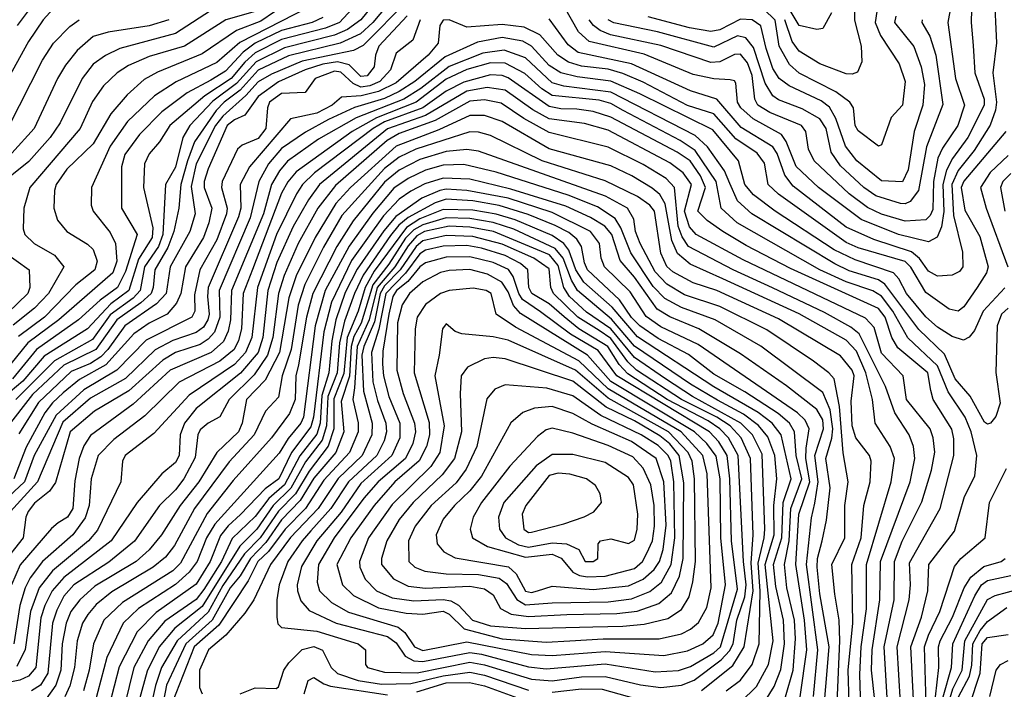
# Model space of a CAD drawing. Extents: x 501367 to 657802, y 482273 to 547541.
# Tile 61 of 256: x 543455 to 546802, y 489711 to 491985. Entities that reach past the tile are written whole.
import ezdxf

# ---------------------------------------------------------------- set-up
doc = ezdxf.new("R2010")
doc.units = 0

msp = doc.modelspace()

# ---------------------------------------------------------------- linework, layer by layer
at = {"layer": '0CON20XD'}
for points in [[(546873.5, 492446.5), (546745.3, 492355), (546726.3, 492325), (546694.5, 492155), (546689.2, 491975), (546697, 491897)], [(544644, 492086), (544541.6, 491975), (544494.2, 491955.8), (544345, 491918), (544255, 491871.9), (544219.7, 491840.3), (544174.2, 491785), (544083.7, 491726.3), (543964.8, 491625), (543929.8, 491570.2), (543895, 491529.2), (543878.7, 491495), (543875.9, 491415), (543907.9, 491277.9), (543905.3, 491245), (543858.4, 491171.6), (543825.9, 491065), (543765, 491020), (543685, 490934.6), (543538.4, 490841.6), (543465, 490757.3), (543378.1, 490685)], [(544681.2, 492068.8), (544615, 491984), (544568.7, 491951.3), (544525, 491932.4), (544355, 491889.9), (544258.3, 491841.7), (544192.2, 491767.8), (544111.5, 491708.5), (544032.9, 491625), (544009.6, 491585), (543985, 491484.2), (543950.4, 491425), (543941.3, 491255), (543926.3, 491215), (543879.2, 491145), (543864.1, 491065), (543841, 491039), (543762.5, 490982.5), (543701.8, 490898.2), (543573.3, 490826.7), (543441.2, 490695)], [(543535, 492084.1), (543445.8, 491965)], [(544413.5, 492076.5), (544275, 491979.5), (544192.3, 491947.7), (544075, 491868.6), (543923.5, 491806.5), (543878.2, 491781.8), (543819.8, 491730.2), (543764.4, 491665.6), (543705, 491563.7), (543615, 491476.7), (543578.4, 491425), (543573.4, 491405), (543570.4, 491345), (543583.8, 491303.8), (543615, 491265.3), (543685, 491222.8), (543705, 491203.9), (543718.4, 491165), (543710.2, 491135), (543646.1, 491083.9), (543538.9, 490975), (543450.9, 490909.1)], [(546767.4, 492075), (546776.1, 491906.1), (546762.8, 491805), (546775.3, 491705), (546772.5, 491677.5), (546753.8, 491626.2), (546699.6, 491540.4), (546645, 491472.3), (546623.4, 491425), (546629.8, 491319.8), (546660.2, 491195), (546661.8, 491145), (546649.9, 491130.1), (546625, 491117.4), (546575, 491114.1), (546545, 491131), (546514.1, 491174.1), (546486.5, 491196.5), (546358.6, 491238.6), (546265, 491280), (546085, 491419.8), (546056.3, 491456.3), (546029.9, 491529.9), (546015, 491553.4), (545908.2, 491618.2), (545825, 491715.5), (545735, 491743.1), (545535, 491835.3), (545353.4, 491873.4), (545319.1, 491899.1), (545255, 491988.3)], [(546629, 492075), (546610.2, 491975), (546636.9, 491785), (546666.8, 491695), (546644.5, 491625), (546591.9, 491548.1), (546575.8, 491514.2), (546561.8, 491435), (546559.5, 491340.5), (546550.3, 491319.7), (546535, 491305.2), (546465, 491300.4), (546385, 491324.6), (546337.5, 491347.5), (546275, 491393.5), (546156.1, 491505), (546136.1, 491545), (546127, 491605), (546112.4, 491625), (546005, 491669.9), (545964.5, 491695), (545954.3, 491715), (545944.7, 491795)], [(546215, 492008.1), (546185, 491954.6), (546165, 491951.8), (546105, 491965.7), (546035, 492082.9)], [(544721.1, 492055), (544654.9, 491975), (544613.4, 491936.6), (544544.8, 491905.2), (544368.2, 491861.8), (544265, 491813.3), (544204, 491746), (544149.6, 491705), (544123, 491677), (544049.6, 491570.4), (544024.8, 491505.2), (544002.2, 491425), (543995.7, 491345), (543978.3, 491265), (543958.9, 491211.1), (543913.7, 491135), (543908.8, 491075), (543901.3, 491055), (543867, 491023), (543784.9, 490965.1), (543713.5, 490865), (543605, 490811.5), (543498.3, 490711.7), (543408, 490595)], [(544775, 492052.1), (544622.5, 491897.5), (544590.1, 491879.9), (544415.4, 491844.6), (544310.3, 491799.7), (544265, 491774), (544223.1, 491726.9), (544145, 491657.4), (544120, 491625), (544054.8, 491495.2), (544038.1, 491418.1), (544051, 491325), (544033.6, 491265), (543966.3, 491145), (543952.8, 491055), (543920.2, 491019.8), (543812.1, 490945), (543754.9, 490865.1), (543730.1, 490839.9), (543695, 490816.8), (543629.8, 490790.2), (543518.9, 490685), (543451.8, 490578.2)], [(546375, 492050), (546362.8, 491975), (546381.7, 491931.7), (546444.7, 491835), (546464.8, 491775), (546455.8, 491695), (546417.3, 491652.7), (546385, 491560), (546375, 491555.8), (546305, 491607.1), (546295.3, 491625), (546289.1, 491685), (546276.8, 491705), (546229.7, 491739.7), (546105, 491803.8), (546072.5, 491832.5), (546037.4, 491895), (546023.3, 491983.3), (545985, 492020.8)], [(546293.4, 492045), (546293.2, 491983.2), (546316, 491895), (546317.7, 491842.3), (546303.3, 491806.7), (546285, 491799.6), (546265, 491800.7), (546175, 491835.2), (546105, 491878.4), (546081, 491911), (546055.8, 491985)], [(543568.7, 492021.3), (543535.1, 491984.9), (543485, 491910.9), (543329.2, 491630.8)], [(544122.7, 492027.3), (543985, 491937.6), (543795, 491887.6), (543746.2, 491863.8), (543705, 491833.8), (543666.7, 491785), (543592.9, 491635), (543558.1, 491585), (543486.2, 491503.8), (543374.7, 491415)], [(544435, 492026.6), (544202.8, 491907.2), (544125, 491840), (543986.3, 491773.7), (543913.2, 491726.8), (543821.4, 491638.6), (543762.5, 491555), (543698.7, 491415), (543697.3, 491355), (543704, 491335), (543762.2, 491262.2), (543780.6, 491225), (543784.6, 491164.6), (543770.9, 491125), (543587.8, 490965), (543482.9, 490887.1), (543405, 490791.7)], [(544255, 492012.6), (544155.7, 491984.3), (544014.7, 491895.3), (543895, 491860.2), (543825, 491829.3), (543785.7, 491804.3), (543740.1, 491759.9), (543702.5, 491707.5), (543659.8, 491615), (543489.7, 491415), (543469.3, 491345), (543466.7, 491275), (543472.7, 491255), (543503.8, 491225), (543572.9, 491185), (543604.7, 491145), (543553, 491055), (543505, 491005.2), (543432.3, 490947.7)], [(544772.2, 491997.8), (544675.7, 491895), (544664.6, 491865), (544660.3, 491825), (544635.8, 491794.2), (544615, 491792.1), (544575, 491831.2), (544535, 491842.1), (544485, 491834.3), (544425.2, 491815), (544335, 491774.3), (544265, 491723.8), (544219.8, 491660.2), (544185, 491644.3), (544160.4, 491625), (544095, 491478.7), (544082.2, 491435), (544081.9, 491415), (544107.6, 491345), (544098.2, 491295), (544079.7, 491245), (544018.1, 491145), (544002.6, 491055), (543988.2, 491021.8), (543955.7, 490985), (543895, 490953.9), (543842.3, 490917.7), (543747.3, 490812.7), (543657.7, 490762.3), (543602.7, 490717.3), (543566.5, 490683.5), (543540.7, 490649.3), (543476.8, 490533.2), (543434.6, 490425)], [(546697, 491897), (546702.6, 491805), (546733.3, 491715), (546733.6, 491695), (546677.9, 491585), (546626.3, 491513.7), (546605.8, 491474.2), (546593.7, 491425), (546596.5, 491333.5), (546589.1, 491280.9), (546573.6, 491246.4), (546545, 491230.7), (546442.5, 491255), (546315.8, 491305.8), (546170.8, 491415), (546095, 491486), (546061.1, 491571.1), (546044.5, 491594.5), (545948.4, 491648.4), (545907, 491685), (545895.5, 491705), (545889.7, 491769.7), (545885, 491777.3), (545870.5, 491780.5), (545815, 491783.7), (545745, 491799.1), (545577.7, 491867.7), (545391.2, 491911.2), (545355, 491943.9), (545307.1, 492027.1)], [(544816.8, 491985), (544790.9, 491915), (544735, 491870.8), (544715.2, 491815), (544679, 491775), (544645, 491760.4), (544615, 491755.8), (544588, 491768), (544546.7, 491806.7), (544525, 491810), (544459, 491785), (544425, 491737.5), (544345, 491734.7), (544304.6, 491705), (544297.1, 491685), (544292, 491615), (544265, 491581.6), (544211.7, 491558.3), (544195.2, 491544.8), (544143.2, 491435), (544140.5, 491415), (544160.4, 491345), (544157.6, 491325), (544125, 491237.7), (544067.2, 491135), (544049.5, 491050.5), (544049.8, 490995), (544040.5, 490975), (543885, 490896.5), (543785.1, 490794.9), (543672.8, 490727.2), (543578.4, 490641.6), (543503.9, 490505), (543471.1, 490415), (543400.8, 490349.2)], [(543414.2, 491615), (543532.2, 491847.8), (543569.8, 491905), (543625, 491961.4), (543656.8, 491985)], [(546807.8, 491605), (546665, 491436.6), (546656.2, 491415), (546668.1, 491338.1), (546718.7, 491248.7), (546747.9, 491145), (546742.1, 491125), (546710.2, 491075), (546665, 491009.6), (546645, 490995.4), (546615, 491001.5), (546535, 491058.5), (546485, 491144), (546465, 491163.2), (546305, 491210), (546265, 491227.8), (546035, 491391.8), (546000, 491425), (545987.1, 491497.1), (545962, 491532), (545889.8, 491579.8), (545815, 491665.7), (545725, 491693.8), (545575, 491773), (545505, 491802.2), (545455, 491816.4), (545365, 491826.9), (545320.7, 491840.7), (545284.1, 491865), (545223.3, 491933.3), (545169.7, 491959.7), (545095, 491968.7), (544975, 491959.5), (544915, 491984.8), (544895, 491982.9), (544882.8, 491965), (544878, 491905), (544843.5, 491865), (544735, 491770.8), (544675, 491741.1), (544616.1, 491726.1), (544548.5, 491721.5), (544517.5, 491695), (544465, 491667.8), (544375, 491648.2), (544235.5, 491485), (544204.8, 491425), (544206.6, 491345), (544199, 491315), (544096.1, 491075), (544093.1, 491045), (544099.3, 490985), (544094.6, 490965), (544079.2, 490940.8), (544055, 490922.5), (543975, 490895.1), (543915, 490864.1), (543814.2, 490765.8), (543695, 490699.1), (543601.8, 490618.2), (543514.9, 490415), (543423.2, 490315)], [(543962.1, 491985), (543895, 491964.4), (543755, 491942.7), (543705, 491927.8), (543650.1, 491879.9), (543610.5, 491830.5), (543583, 491785), (543503.5, 491615), (543428.3, 491531.7)], [(544485, 491992.6), (544449.2, 491975), (544345, 491948.6), (544255.2, 491904.8), (544214.9, 491875.1), (544155, 491810.6), (544105, 491779.7), (544024, 491736), (543937.7, 491672.3), (543862, 491595), (543812.7, 491527.3), (543801.3, 491485), (543801, 491345), (543854.4, 491255), (543815, 491129.8), (543786.9, 491075), (543728, 491032), (543655, 490965.7), (543511.4, 490865), (543430.8, 490765)], [(545944.7, 491795), (545928.8, 491838.8), (545905, 491868.4), (545885, 491867.1), (545835, 491841.4), (545805, 491839.9), (545635, 491897.4), (545463.8, 491933.8), (545428.3, 491948.3), (545405.5, 491965), (545391, 491985)], [(546522.9, 491985), (546522.4, 491975), (546548.7, 491928.7), (546569.7, 491865), (546593.4, 491696.6), (546537.3, 491552.7), (546510.6, 491405), (546482.2, 491367.8), (546465, 491359.8), (546449.4, 491360.6), (546365, 491386.2), (546324.4, 491415), (546245, 491488), (546213.6, 491535), (546196.8, 491615), (546175, 491647.7), (546115, 491682.4), (546035, 491712.5), (546015, 491726.5), (545989.2, 491769.2), (545950.1, 491890.1), (545923.5, 491923.5), (545895, 491930), (545815, 491891.9), (545623.2, 491943.2), (545475, 491973.9), (545455.2, 491985)], [(546433.3, 491996.7), (546429.3, 491975), (546495, 491893.9), (546520, 491825), (546530.9, 491765), (546525.8, 491695), (546496.4, 491605), (546475.1, 491475), (546455.8, 491434.2), (546385, 491437.3), (546301.3, 491505), (546262.2, 491555), (546229.8, 491649.8), (546208.3, 491688.3), (546179.9, 491709.9), (546070.5, 491760.5), (546037.4, 491785), (546015, 491818.8), (545993.1, 491886.9), (545974.3, 491964.3), (545945, 491984.8), (545905, 491986.8), (545835, 491950), (545805, 491944.9), (545732.5, 491957.5), (545591.5, 491995)], [(546804.5, 491074.5), (546730.9, 490995), (546700.6, 490929.4), (546683, 490907), (546664.1, 490895.9), (546625, 490909.4), (546575, 490941), (546535, 490976), (546469.4, 491055), (546444.3, 491104.3), (546425.8, 491125), (546295, 491168.9), (546223.7, 491203.7), (546023.4, 491335), (545950, 491390), (545919.8, 491425), (545899, 491505), (545811.4, 491611.4), (545563.5, 491733.5), (545465, 491776.2), (545350.3, 491790.3), (545294.1, 491804.1), (545255, 491829.9), (545194.8, 491894.8), (545165, 491911.5), (545095, 491924.5), (545010.9, 491909.1), (544901, 491859), (544798.6, 491775), (544745, 491741.1), (544695, 491717.6), (544593.5, 491686.5), (544505, 491645.5), (544426.9, 491603.1), (544345, 491547.8), (544300.1, 491495), (544268.3, 491435), (544238.6, 491311.4), (544133.5, 491065), (544135.1, 490975), (544116.6, 490923.4), (544095, 490899.5), (544067.8, 490882.2), (543985, 490854), (543941.3, 490828.7), (543825.7, 490724.3), (543708.9, 490655), (543625.9, 490585), (543576.7, 490413.3), (543556, 490384), (543505, 490342.8), (543484.1, 490315), (543475.9, 490295), (543466.5, 490225), (543395.1, 490135)], [(546815, 491005.5), (546792.8, 490985), (546778.5, 490945), (546773.7, 490786.3), (546787.7, 490682.3), (546773.2, 490636.8), (546755.6, 490614.4), (546745, 490610.9), (546735, 490617.8), (546686, 490706), (546634.9, 490764.9), (546599.2, 490849.2), (546512.1, 490932.1), (546396.3, 491086.3), (546375, 491100.9), (546275, 491132.3), (546225.7, 491155.7), (545944.3, 491325), (545895, 491369.5), (545869, 491429), (545851.5, 491471.5), (545793.6, 491553.6), (545751.4, 491591.4), (545465, 491739.1), (545305, 491758.8), (545265, 491770.2), (545175, 491855.4), (545101.4, 491881.4), (545028.9, 491871.1), (544915, 491826.4), (544818.3, 491751.7), (544760.5, 491715), (544598.3, 491651.7), (544470.9, 491579.1), (544365, 491503.9), (544338, 491472), (544310.4, 491425), (544283.1, 491325), (544174.9, 491065), (544172, 490965), (544163.5, 490926.5), (544147.7, 490892.3), (544105.5, 490854.5), (543966.7, 490795), (543841, 490679), (543695, 490572.4), (543672.3, 490537.7), (543656.7, 490495), (543641.8, 490418.2), (543635, 490324.6), (543617.5, 490295), (543585.8, 490275.8), (543562.8, 490257.2), (543456.9, 490133.1), (543426.9, 490065)], [(546498.6, 489585), (546484.4, 489855), (546520.4, 489955), (546542.7, 490045), (546545.6, 490135), (546632.5, 490247.5), (546667.4, 490365), (546702, 490435), (546709.2, 490505), (546689.4, 490585), (546669.6, 490635), (546611.2, 490721.2), (546575, 490809.2), (546474.8, 490904.8), (546423.2, 490995), (546385, 491045.4), (546355, 491064), (546265, 491094), (546175.5, 491135.5), (545893.9, 491295), (545840, 491345), (545822.8, 491435), (545751, 491541), (545700.8, 491575), (545507, 491677), (545465, 491700.2), (545425, 491711.3), (545265, 491727.2), (545230.2, 491750.2), (545172.6, 491802.6), (545105, 491837.1), (545055, 491838.1), (544975, 491815.3), (544905, 491783.1), (544803, 491705), (544668, 491652), (544584.8, 491605.2), (544395, 491467.7), (544366.1, 491433.9), (544345, 491395.8), (544246.7, 491136.7), (544214.7, 491055.3), (544208.4, 490935), (544198.5, 490895), (544183.6, 490865), (544135.2, 490824.8), (543996.5, 490753.5), (543880.1, 490639.9), (543775, 490559.4), (543721.5, 490505), (543697.2, 490425), (543690.7, 490335), (543677.4, 490292.6), (543635, 490235.2), (543532.1, 490145), (543490.3, 490089.7), (543472.8, 490055), (543455.7, 489995), (543434.6, 489865)], [(546455, 489569.2), (546438.4, 489855), (546478.9, 490015), (546483.9, 490065), (546479.5, 490140.5), (546583.8, 490325), (546630.9, 490505), (546631.3, 490561.3), (546624.1, 490594.1), (546560.2, 490695), (546552.4, 490725), (546542.5, 490785), (546440.5, 490870.5), (546420.4, 490905), (546397.2, 490975), (546375, 491003.6), (546075, 491140.2), (545925, 491217.4), (545845.7, 491265.7), (545792.5, 491302.5), (545760.9, 491335), (545786, 491415), (545769.6, 491455), (545734.5, 491505), (545690.4, 491535), (545465, 491654.2), (545405, 491672.6), (545349, 491681), (545295, 491681.8), (545255, 491689.6), (545115, 491787.4), (545095, 491795.3), (545055, 491797.4), (544965, 491773.3), (544905, 491742.5), (544825, 491685), (544695, 491637.5), (544656.8, 491615), (544457.3, 491465), (544416.6, 491425), (544396, 491394), (544327.5, 491255), (544262.9, 491075), (544243.8, 490905), (544222, 490855), (544185, 490813.5), (544030.8, 490709.2), (543910.4, 490579.6), (543813.2, 490505), (543804.7, 490485), (543798.6, 490415), (543719.2, 490250.8), (543688.8, 490215), (543566.8, 490113.2), (543520.6, 490055), (543491.3, 489975), (543473.7, 489846.3), (543445, 489788.4)], [(546410, 489585), (546393.8, 489855), (546428.2, 490015), (546429, 490145), (546455, 490213.5), (546522.5, 490347.5), (546555.2, 490455.2), (546566.1, 490516.1), (546560.7, 490565), (546550.2, 490595), (546470, 490695), (546458.9, 490775), (546385, 490852.6), (546359.9, 490939.9), (546330.9, 490970.9), (545915, 491169.5), (545755, 491255.2), (545731.9, 491281.9), (545714.8, 491335), (545739, 491425), (545710.7, 491465), (545665, 491498.5), (545455, 491609.6), (545375, 491632.2), (545255, 491648.2), (545199.2, 491679.2), (545105, 491745.1), (545044.5, 491754.5), (544975, 491741.9), (544835, 491659.7), (544705, 491613.7), (544474.3, 491425), (544436.8, 491373.2), (544385, 491282.2), (544329.3, 491160.7), (544298.3, 491065), (544281.3, 490905), (544265.3, 490855), (544205.8, 490784.2), (544055, 490663.8), (544015, 490614.7), (544000.7, 490575), (543996.9, 490505), (543985, 490481.2), (543938, 490442), (543854.6, 490345.4), (543766.3, 490215), (543605, 490090.5), (543565.6, 490045), (543540.3, 489995), (543527.1, 489952.9), (543509.3, 489785), (543485, 489755.7), (543455, 489741.6), (543415, 489733.5)], [(546362.3, 489672.3), (546351.1, 489775), (546352.8, 489845), (546379.6, 490015), (546381.9, 490145), (546482.3, 490415), (546498.5, 490495), (546493.4, 490535), (546479.4, 490575), (546429.9, 490649.9), (546398.7, 490738.7), (546308.4, 490918.4), (546280.6, 490940.6), (546190.7, 490990.7), (546014.4, 491074.4), (545880.8, 491135), (545729.1, 491215), (545706.9, 491246.9), (545693.9, 491283.9), (545680.5, 491415), (545652.4, 491445), (545575, 491493.1), (545455, 491552.5), (545255, 491601.7), (545169, 491649), (545091.4, 491701.4), (545035, 491712.7), (544985, 491708.4), (544867.5, 491642.5), (544745, 491598.8), (544703.6, 491575), (544528.4, 491421.6), (544468.8, 491345), (544401.6, 491225), (544353.5, 491116.5), (544334.1, 491055), (544315.6, 490905), (544297.3, 490845), (544251.4, 490778.6), (544166.5, 490695), (544135, 490636.2), (544095, 490614.7), (544068, 490592), (544060.2, 490575), (544051.8, 490498.2), (544013.1, 490425), (543985, 490387.9), (543929.6, 490335), (543845, 490214), (543757.8, 490142.2), (543639.1, 490065), (543605, 490027.1), (543580.5, 489979.5), (543566.4, 489935), (543550.3, 489765), (543525.9, 489725), (543494.5, 489705.5)], [(546316.9, 489575), (546311.2, 489761.2), (546316, 489855), (546333.5, 489983.5), (546333.5, 490135), (546417.8, 490415), (546428.9, 490495), (546414.4, 490535), (546363.3, 490615), (546354.4, 490695), (546331.6, 490785), (546299.6, 490859.6), (546265, 490896.9), (546105, 490986.1), (545844.8, 491104.8), (545734, 491154), (545691, 491191), (545671.4, 491235), (545649, 491359), (545630.8, 491390.8), (545605, 491413.2), (545536.4, 491455), (545465, 491489), (545255, 491546), (545095, 491639.7), (545035, 491659.6), (544985, 491659.2), (544879.5, 491610.5), (544735.2, 491555), (544579, 491415), (544529.4, 491360.6), (544459.1, 491245), (544395.1, 491114.9), (544369.6, 491040.4), (544338, 490855), (544289.2, 490760.8), (544225.7, 490695), (544211.4, 490615), (544198.7, 490585), (544124.7, 490515.3), (544063.8, 490415), (544000, 490335), (543936.6, 490235), (543895, 490184), (543850.5, 490145), (543709.7, 490060.3), (543659, 490015), (543628.3, 489975), (543612.3, 489935), (543598.9, 489865), (543594.3, 489775), (543577.9, 489725), (543545, 489678.5)], [(546274.5, 489665), (546271.7, 489775), (546287.9, 489935), (546283.7, 490135), (546315.6, 490225), (546325.2, 490334.8), (546346.4, 490415), (546349.2, 490485), (546343.7, 490505), (546297.8, 490565), (546285.6, 490605), (546281.2, 490688.8), (546291.4, 490775), (546285.1, 490795), (546245, 490843), (546035, 490968.5), (545825.2, 491064.8), (545745, 491091.6), (545675, 491128.8), (545655, 491146.7), (545635, 491192.1), (545613.5, 491335), (545596.9, 491355), (545554.7, 491384.7), (545445, 491438.1), (545231.2, 491505), (545055, 491591.2), (545015, 491603.2), (544985, 491604.6), (544801.1, 491545), (544745, 491517.7), (544695, 491479.1), (544550.5, 491319.5), (544487.2, 491212.8), (544424.1, 491085), (544401.9, 491015), (544377.3, 490865), (544347.3, 490775), (544335, 490702.7), (544290.3, 490655), (544252, 490575), (544166.7, 490483.3), (544049.6, 490325), (543981, 490199), (543950.5, 490159.5), (543908.5, 490125), (543768, 490042), (543715, 489998.9), (543686.1, 489965), (543668.5, 489935), (543650.5, 489875), (543641.4, 489785), (543625, 489722.3), (543607.9, 489685)], [(546227.5, 489505), (546243.4, 489875), (546240.5, 489945), (546226.7, 490033.3), (546215.5, 490135), (546260.7, 490225), (546260.3, 490335), (546271.8, 490415), (546254.1, 490514.1), (546241.6, 490671.6), (546223.5, 490765), (546206.3, 490785), (546153.2, 490825), (545995, 490931), (545835, 491010.9), (545715, 491050.8), (545655, 491086.2), (545615, 491128.3), (545564.3, 491225), (545548.4, 491265), (545542.4, 491307.6), (545521.6, 491345), (545445.9, 491385.9), (545015, 491538.3), (544975, 491544.6), (544905, 491537.2), (544815, 491509.8), (544745, 491473.3), (544695, 491432.9), (544588.7, 491301.3), (544532.5, 491215), (544451.3, 491055), (544429.7, 490975), (544402.1, 490812.1), (544393.8, 490775), (544391.3, 490695), (544372.2, 490647.8), (544311.4, 490565), (544180.5, 490419.5), (544092.4, 490307.6), (544001.5, 490138.5), (543975, 490113.5), (543804.4, 490005.6), (543741.2, 489945), (543705.4, 489864.6), (543691.1, 489775), (543672.2, 489705)], [(546815, 491523.7), (546754, 491466), (546721.5, 491415), (546740.8, 491345), (546814.8, 491145)], [(546184.6, 489585), (546206.4, 489855), (546175.1, 490035.1), (546165.6, 490125), (546167.3, 490155), (546182.8, 490215), (546197.6, 490285), (546210.3, 490395), (546195.6, 490495), (546216.2, 490563.8), (546219.5, 490595), (546210.3, 490660.3), (546185, 490718.7), (545975, 490876.2), (545818.8, 490965), (545705, 491007.8), (545647.7, 491037.7), (545608.7, 491078.7), (545533.1, 491193.1), (545498.5, 491278.5), (545479.3, 491309.3), (545419.4, 491349.4), (545319.1, 491389.1), (545075, 491467.4), (544965, 491492.6), (544895, 491491.2), (544835, 491473.3), (544775, 491445.1), (544727.2, 491412.8), (544655, 491327.7), (544574.8, 491215.2), (544493.1, 491065), (544459.1, 490945), (544419.7, 490635), (544411.1, 490615), (544367.8, 490562.2), (544337.1, 490512.9), (544118.2, 490271.8), (544090.2, 490225), (544058.7, 490145), (544031.5, 490108.5), (543985, 490066.8), (543858.8, 489985), (543807, 489935), (543751.4, 489818.6), (543709.7, 489665)], [(546825, 491462.8), (546797.7, 491435), (546788.9, 491415), (546804.2, 491335)], [(546153.5, 489686.5), (546168.9, 489845), (546129.8, 490135), (546147, 490293), (546157.7, 490342.3), (546169.8, 490415), (546158.7, 490505), (546187.3, 490595), (546185, 490625.3), (546165, 490660.8), (546061.5, 490741.5), (545905, 490849.5), (545763.8, 490935), (545665, 490975.4), (545622, 491002), (545545, 491110.6), (545496.7, 491166.7), (545468, 491255), (545443.8, 491283.8), (545395, 491313.5), (545311.4, 491351.4), (545125, 491409.5), (544985, 491443.1), (544895, 491447.2), (544832.7, 491427.3), (544785, 491402.9), (544745, 491374.9), (544691.5, 491318.5), (544583.2, 491166.8), (544514.7, 491025.3), (544489.2, 490925), (544453.9, 490635), (544445, 490602.6), (544379.4, 490515), (544335.3, 490425), (544288.9, 490391.1), (544205, 490303.8), (544163.7, 490266.3), (544137.6, 490232.4), (544102.7, 490145), (544055, 490068.1), (543918.5, 489971.5), (543854.5, 489905.5), (543793.1, 489786.9), (543758.9, 489655)], [(546108.8, 489685), (546130.6, 489845), (546123, 489945), (546093.1, 490135), (546103.7, 490305), (546141.1, 490415), (546128, 490495), (546129.1, 490529.1), (546138.6, 490595), (546125.2, 490625), (546099.3, 490649.3), (545761.2, 490881.2), (545635, 490941.9), (545585, 490977.3), (545530.6, 491060.6), (545442.8, 491145), (545432.2, 491175), (545425.5, 491225), (545395.9, 491265), (545265, 491329.9), (545115, 491378.9), (544975, 491405.1), (544905, 491409.1), (544883.6, 491405), (544821.6, 491378.4), (544733.8, 491316.2), (544692.3, 491267.7), (544601.9, 491138.1), (544561.6, 491058.4), (544529.8, 490965), (544515.7, 490894.3), (544505.5, 490785), (544481.9, 490708.1), (544476.4, 490615), (544465, 490577.5), (544406.7, 490503.3), (544355.5, 490405), (544301.6, 490358.4), (544255, 490297), (544176.8, 490223.2), (544140.5, 490145), (544080.6, 490049.4), (544055, 490016), (543948.5, 489941.5), (543891.9, 489875), (543843.1, 489785), (543810.9, 489655)], [(546058.3, 489685), (546084, 489775), (546092.5, 489882.5), (546089.1, 489945), (546063.5, 490055), (546055.1, 490135), (546071, 490215), (546076.5, 490325), (546113.9, 490425), (546094.6, 490505), (546089.2, 490585), (546071.8, 490615), (546033.1, 490646.9), (545920.7, 490720.7), (545815, 490780.5), (545728.3, 490848.3), (545625, 490902.3), (545563.1, 490945), (545535, 490973.6), (545493.7, 491033.7), (545385.4, 491135), (545375, 491158.8), (545364.6, 491215), (545349.3, 491239.3), (545322.1, 491262.1), (545275, 491285.7), (545183.3, 491323.3), (545085, 491353.5), (544995, 491370), (544905, 491375.6), (544867.4, 491362.6), (544775, 491313), (544743.4, 491286.6), (544715, 491251.4), (544622.9, 491117.1), (544593, 491055), (544559.5, 490960.5), (544542.1, 490887.9), (544534.4, 490785), (544502.4, 490705), (544498.2, 490605), (544482.7, 490557.3), (544426.8, 490483.2), (544376.6, 490393.4), (544317, 490335), (544260.8, 490255), (544203, 490197), (544075, 489992.2), (543981.8, 489918.2), (543928.5, 489855), (543887.6, 489772.4), (543839.5, 489595)], [(545981.7, 489658.3), (546020.4, 489719.6), (546042, 489778), (546055.5, 489865), (546051.1, 489945), (546025, 490059.5), (546017.9, 490135), (546045.5, 490224.5), (546051, 490345), (546077.8, 490425), (546043.2, 490575), (546012.6, 490615), (545965, 490650.2), (545815, 490737.5), (545555, 490907.8), (545468.7, 491008.7), (545373.2, 491093.2), (545345.9, 491135), (545322.2, 491202.2), (545304.8, 491224.8), (545265, 491251.9), (545139.8, 491305), (545075, 491324.2), (544995, 491338), (544895, 491340.5), (544815, 491308.3), (544770.4, 491279.6), (544659.7, 491130.3), (544628.9, 491075), (544605, 490994.8), (544567.6, 490905), (544556.5, 490783.5), (544522.7, 490697.3), (544522.9, 490595), (544503.4, 490536.6), (544438.8, 490451.2), (544392.6, 490375), (544334.3, 490315.7), (544272.3, 490225), (544219.6, 490170.4), (544145, 490063.3), (544095, 489972.2), (543989.8, 489875), (543936.6, 489785), (543916, 489724), (543887.8, 489595)], [(545905, 489667.2), (545959.5, 489720.5), (546000.4, 489795), (546016.4, 489875), (545989.6, 490135), (546019.9, 490235), (546019.1, 490335), (546029.4, 490425), (546021.6, 490505), (545998.2, 490568.2), (545966.8, 490606.8), (545915.1, 490645.1), (545827.7, 490692.3), (545735, 490747.5), (545545, 490876.4), (545467.3, 490967.3), (545350.9, 491065), (545330.3, 491100.3), (545303, 491175), (545275, 491207.5), (545135, 491273.6), (545065, 491295.8), (544985, 491309.4), (544905, 491312.4), (544825, 491287.7), (544795, 491271), (544767, 491243), (544710.3, 491155), (544655.2, 491084.8), (544615.4, 490954.6), (544591.3, 490908.7), (544582, 490875), (544575.7, 490774.3), (544547.7, 490687.7), (544557.1, 490585), (544529.3, 490515), (544455, 490427.3), (544408.2, 490351.8), (544345, 490286.6), (544291.2, 490208.8), (544239.1, 490155), (544204, 490096), (544170.6, 490055), (544108.6, 489945), (544019.6, 489865), (543953.6, 489725), (543926.4, 489583.6)], [(545856.8, 489705), (545905, 489742), (545944.7, 489795.3), (545969.4, 489865), (545972.4, 490045), (545965, 490138.8), (545986.1, 490225), (545987.9, 490255), (545979.5, 490509.5), (545946.7, 490575), (545907.1, 490615), (545742.3, 490705), (545650.8, 490765), (545545, 490837.9), (545465, 490934.6), (545381.7, 490991.7), (545324.6, 491044.6), (545304.9, 491075), (545285, 491150.5), (545255.7, 491185.7), (545065.5, 491265.5), (544985, 491280.5), (544915, 491283.3), (544831.3, 491265), (544805, 491250.6), (544775, 491217), (544730.4, 491145), (544670.1, 491075), (544642.4, 490965), (544601.9, 490875), (544592.7, 490735), (544587.7, 490695), (544605.5, 490615.5), (544605.4, 490585.4), (544576.1, 490515), (544489.3, 490420.7), (544425.9, 490324.1), (544357.2, 490255), (544301.2, 490178.8), (544264, 490145), (544231.1, 490078.9), (544132.1, 489927.9), (544048.2, 489855), (543973.7, 489665)], [(545773.3, 489706.7), (545878.9, 489791.1), (545918.3, 489855), (545948.9, 490045), (545941.4, 490138.6), (545949, 490235), (545939.7, 490495), (545907.2, 490565), (545870.6, 490605), (545825.4, 490635), (545705, 490695), (545552.2, 490795), (545522.4, 490822.4), (545465, 490902.3), (545425, 490929.3), (545352, 490975), (545269.2, 491055), (545260.3, 491075), (545255, 491138.7), (545203.2, 491175), (545095, 491223), (544995, 491249), (544905, 491252.3), (544825, 491233.5), (544802.6, 491215), (544748.7, 491135), (544695, 491081.3), (544680, 491055), (544661.2, 490958.8), (544624.6, 490875.4), (544618.4, 490845), (544623.2, 490723.2), (544652.7, 490615), (544652.2, 490575), (544619.4, 490505), (544537, 490427), (544469.5, 490325), (544375, 490225.7), (544307.9, 490135), (544251, 490015), (544220.7, 489969.3), (544155.5, 489894.5), (544096.5, 489845), (544065.9, 489775), (544066.3, 489716.3), (544075.3, 489695.3)], [(543398.6, 491198.6), (543487.3, 491135), (543489, 491075), (543482.2, 491055), (543345, 490923.9)], [(545635, 489716.2), (545705, 489724.4), (545748, 489742), (545839.6, 489810.4), (545868.4, 489841.6), (545880.2, 489865), (545893, 489945), (545919.9, 490025), (545924.7, 490065), (545915.3, 490145), (545897.2, 490505), (545864.3, 490564.3), (545835, 490595.5), (545795, 490622.3), (545655.6, 490695), (545522.3, 490782.3), (545493.4, 490813.4), (545454.9, 490875), (545355.3, 490935.3), (545305.8, 490975.8), (545255, 491019.8), (545196, 491055), (545185.8, 491075), (545182, 491135), (545157.2, 491157.2), (545105, 491184.2), (545025, 491209.3), (544975, 491217.5), (544895, 491216.2), (544835, 491201.7), (544815, 491189.6), (544766.4, 491123.6), (544700, 491055), (544676.3, 490933.7), (544650.4, 490855), (544654.9, 490754.9), (544671, 490691), (544699.8, 490615), (544701.7, 490585), (544693.4, 490555), (544669, 490505), (544572.6, 490415), (544512.9, 490325), (544445, 490248.5), (544414.6, 490215), (544366.9, 490145), (544336.4, 490065), (544328.5, 490015), (544329.2, 489955), (544332.9, 489932.9), (544345, 489920), (544465, 489907.7), (544605.4, 489865), (544630.5, 489845), (544630.5, 489795), (544637.5, 489785), (544695, 489768.3), (544806.3, 489766.3), (544985, 489802.3), (545035, 489794.1), (545194.7, 489744.7), (545265, 489739.4), (545365, 489752.5), (545445, 489754), (545565, 489725.4), (545635, 489716.2)], [(545615, 489770.4), (545695, 489774.6), (545735, 489788), (545815.1, 489834.9), (545837.6, 489855), (545895, 490051.2), (545875.1, 490215.1), (545869.2, 490425), (545859.9, 490505), (545831.5, 490551.5), (545799.6, 490585), (545485.4, 490775), (545421.2, 490861.2), (545327.2, 490917.2), (545225, 490992.7), (545164.5, 491034.5), (545151.6, 491055), (545132.7, 491112.7), (545116.1, 491136.1), (545065, 491160.1), (544985, 491180), (544905, 491178.8), (544835, 491159.6), (544815, 491146), (544774.5, 491095.5), (544735.9, 491065), (544723.7, 491045), (544709.6, 490985), (544689.2, 490859.2), (544688.4, 490815), (544691.4, 490775), (544709.4, 490705), (544747.6, 490615), (544747.2, 490565), (544720.1, 490505), (544615, 490409.6), (544547.6, 490312.4), (544465.1, 490215), (544412.4, 490127.6), (544397.9, 490065), (544399, 490045), (544410.9, 490010.9), (544438.4, 489978.4), (544530.4, 489935), (544705, 489889.4), (544735, 489868.4), (544765, 489823), (544795, 489807.5), (544825, 489804.7), (544985, 489836.1), (545025, 489830.4), (545185, 489786.4), (545245, 489780.1), (545445, 489797), (545615, 489770.4)], [(545645, 489824.9), (545725, 489841.4), (545777.6, 489865), (545812.2, 489895), (545829.7, 489935), (545854, 490065), (545838, 490225), (545835.9, 490425), (545822.4, 490502.4), (545791.5, 490545), (545749, 490585), (545465, 490756.3), (545385.5, 490845.5), (545157.4, 490987.4), (545134.1, 491014.1), (545115, 491061), (545093.9, 491093.9), (545045, 491121), (544985, 491136.7), (544915, 491133.6), (544885, 491125.8), (544825, 491094.5), (544779.7, 491055), (544755, 491015.9), (544739, 490955), (544737, 490795), (544758.1, 490715), (544797.6, 490615), (544800.4, 490585), (544791.4, 490545), (544765.9, 490495), (544673.2, 490415), (544625, 490359.2), (544523.8, 490225), (544470.5, 490135), (544466, 490075), (544474.3, 490045), (544514.9, 490004.9), (544572.7, 489972.7), (544741.7, 489921.7), (544764, 489904), (544796.5, 489855), (544825, 489841.9), (544975, 489871.8), (545195, 489828.2), (545265, 489825.3), (545445, 489839.1), (545645, 489824.9)], [(545245, 489870.8), (545325, 489874.9), (545438.3, 489881.7), (545628.5, 489881.5), (545705, 489899.5), (545735.6, 489914.4), (545762.7, 489937.3), (545791.1, 489988.9), (545805.5, 490055), (545792.5, 490442.5), (545777.2, 490505), (545703.2, 490585), (545455, 490731.6), (545356.2, 490826.2), (545140.4, 490940.4), (545074.6, 490985), (545058.2, 491055), (545040.6, 491065), (544996.7, 491073.3), (544915, 491065.6), (544885, 491055.2), (544835, 491017.5), (544805.6, 490975), (544798.8, 490935), (544796.4, 490785), (544847.3, 490617.3), (544848.4, 490575), (544838.2, 490535), (544813, 490487), (544730.7, 490415), (544659.9, 490335), (544581.1, 490225), (544533.5, 490135), (544552.6, 490065), (544589.3, 490029.3), (544675, 489987.5), (544768.8, 489968.8), (544825, 489966), (544895, 489976), (544915, 489965.4), (544965.4, 489915.4), (545095, 489882.3), (545245, 489870.8)], [(545175, 489917.2), (545402.9, 489922.9), (545505, 489924.9), (545578.3, 489931.7), (545658.8, 489951.2), (545705, 489981.6), (545730.5, 490025), (545743.9, 490076.1), (545752, 490145), (545748.8, 490425), (545740.9, 490485), (545727.5, 490515), (545660.1, 490585), (545455, 490699.8), (545345, 490794.9), (545115, 490896), (545065, 490907.9), (544957.5, 490917.5), (544935.3, 490925.3), (544905, 490951.4), (544892.7, 490935), (544880.5, 490845), (544865.9, 490775), (544898.4, 490605), (544883.3, 490515), (544852.3, 490467.7), (544721.3, 490338.7), (544641, 490225), (544609.5, 490145), (544611, 490125), (544628.9, 490085), (544667.6, 490045), (544720.9, 490020.9), (544795, 490011.1), (544895, 490015.7), (544920.7, 490010.7), (544946.7, 489996.7), (544993.8, 489945), (545055, 489925.9), (545175, 489917.2)], [(545185, 489957.8), (545315, 489964.9), (545485, 489968.4), (545553.9, 489976.1), (545628.2, 490001.8), (545671.3, 490038.7), (545698.4, 490095), (545710.4, 490155), (545712.3, 490412.3), (545696.8, 490505), (545665, 490543.9), (545631.3, 490571.3), (545545, 490622.5), (545448.6, 490668.6), (545335, 490757.3), (545105, 490832.9), (545065, 490837), (545035, 490832.9), (544977.7, 490805), (544956.2, 490775), (544952.7, 490715), (544957.1, 490585), (544932.7, 490495), (544890.8, 490439.2), (544792.2, 490345), (544745, 490287.1), (544703.4, 490215), (544685.2, 490155), (544685.2, 490135), (544726, 490086), (544775, 490061), (544835, 490054), (544985, 490061), (545035, 490051.6), (545065, 490031.5), (545089.2, 489985), (545126, 489966), (545185, 489957.8)], [(545175, 489997.5), (545265, 490004.5), (545455, 490008.2), (545535, 490017.8), (545597.2, 490042.8), (545636.7, 490075), (545669.2, 490135), (545682.2, 490225), (545679.3, 490415), (545668.2, 490485), (545659.3, 490505), (545625, 490538.4), (545567.9, 490575), (545430.9, 490640.9), (545335, 490707.9), (545246.5, 490733.5), (545105, 490744.7), (545070, 490730), (545043, 490697), (545008.5, 490535), (544972.2, 490457.8), (544938.6, 490411.4), (544853.3, 490335), (544798.8, 490265), (544777.1, 490215), (544777.4, 490145), (544797.8, 490125), (544831.8, 490111.8), (544905, 490102.9), (545015, 490100.8), (545085, 490087.7), (545109.5, 490069.5), (545145.4, 490015.4), (545175, 489997.5)], [(545195, 490039.6), (545215, 490044.6), (545265, 490060.3), (545405, 490049.6), (545525, 490062.5), (545574.3, 490085), (545612.3, 490117.7), (545629.8, 490145), (545642.2, 490185), (545652.3, 490267.7), (545644.3, 490415), (545618.9, 490495), (545535, 490552.6), (545401.4, 490611.4), (545335, 490647.5), (545265, 490670.7), (545205, 490665.2), (545165, 490650.6), (545124.1, 490615.9), (545025, 490434.2), (544985, 490384.8), (544933.1, 490335), (544895, 490288), (544870.5, 490235), (544874.5, 490204.5), (544897.1, 490177.1), (544935, 490157.3), (545116.4, 490126.4), (545143, 490103), (545175, 490043.8), (545195, 490039.6)], [(545385, 490092.5), (545445, 490094.9), (545545, 490120.5), (545571.8, 490145), (545587.5, 490172.5), (545606.4, 490215), (545613.3, 490265), (545611.5, 490335), (545600.3, 490405), (545575, 490461.1), (545539.7, 490499.7), (545455, 490538.6), (545335, 490580.5), (545265, 490597.5), (545245, 490591.6), (545215, 490569.4), (545121.4, 490468.6), (545024.8, 490345), (544997, 490295), (544986.8, 490255), (544994.7, 490225), (545045.7, 490195.7), (545175, 490159.2), (545265, 490170.1), (545295.8, 490155.8), (545314.1, 490134.1), (545335, 490108.5), (545357.6, 490097.6), (545385, 490092.5)], [(545405, 490144.8), (545420, 490155), (545421.2, 490205), (545430, 490215), (545465, 490221.9), (545525, 490205.4), (545545, 490217.3), (545554.4, 490255), (545556.6, 490305), (545541.3, 490405), (545525, 490429.8), (545445, 490481), (545335, 490507.7), (545265, 490508.4), (545210.8, 490469.2), (545101.2, 490345), (545083, 490295), (545086.1, 490255), (545106.9, 490225), (545150.9, 490200.9), (545185, 490193.4), (545265, 490207.5), (545314.3, 490204.3), (545355.3, 490185.3), (545377.1, 490145), (545405, 490144.8)], [(546538.9, 489585), (546531.5, 489855), (546545, 489894.7), (546582.7, 489975), (546632.5, 490127.5), (546655.1, 490154.9), (546737.7, 490225), (546751.8, 490345), (546809.8, 490460.2)], [(545185, 490242.6), (545195, 490244.2), (545305, 490273), (545373.8, 490296.2), (545406.4, 490313.6), (545432.9, 490345), (545427.9, 490375), (545412.4, 490402.4), (545381.9, 490425), (545325, 490441.4), (545285, 490445.2), (545255, 490437.2), (545175.7, 490335), (545162.8, 490305), (545169.2, 490255), (545185, 490242.6)], [(546567.9, 489685), (546579.6, 489785), (546578.7, 489855), (546584.6, 489875), (546626.1, 489955), (546665.7, 490055), (546688.5, 490091.5), (546732.4, 490127.6), (546792.2, 490145), (546805.3, 490155)], [(546594.6, 489685.4), (546622.8, 489785), (546626.8, 489865), (546701.9, 490028.1), (546724.8, 490065.2), (546745, 490079.7), (546825, 490096.6)], [(546618.3, 489681.7), (546627.3, 489712.7), (546658.6, 489775), (546668.5, 489875), (546745, 490015.6), (546771.2, 490028.8), (546855, 490052.3)], [(546646.5, 489685), (546683.7, 489755), (546692.4, 489792.4), (546695.7, 489865), (546719.9, 489910.1), (546745, 489940.3), (546811.1, 489988.9)], [(546683.8, 489655), (546720.2, 489765), (546727, 489865), (546745, 489886.8), (546815, 489896.7)], [(544204.3, 489695.7), (544255, 489715.7), (544326.7, 489713.3), (544335, 489718.8), (544352.7, 489775), (544369.8, 489800.2), (544415, 489845.2), (544455, 489855.9), (544483.8, 489843.8), (544513.8, 489785), (544535, 489763.8), (544605, 489741), (544685, 489728.2), (544785, 489730), (544895, 489756.8), (544985, 489768.4), (545035, 489758.9), (545185, 489707.6)], [(546753.6, 489686.4), (546774.8, 489775), (546789.4, 489795), (546815, 489808.4)], [(544422.2, 489695), (544435, 489740), (544455, 489750.4), (544488.6, 489728.6), (544511.7, 489721.7), (544705, 489691.7)], [(544805, 489702.1), (544905, 489732.4), (544984, 489734), (545035, 489722.3), (545185, 489668.3)], [(545265, 489700.9), (545365, 489711.8), (545435, 489711.4), (545605, 489663.1)]]:
    msp.add_lwpolyline(points, dxfattribs=at)

doc.saveas('drawing.dxf')
